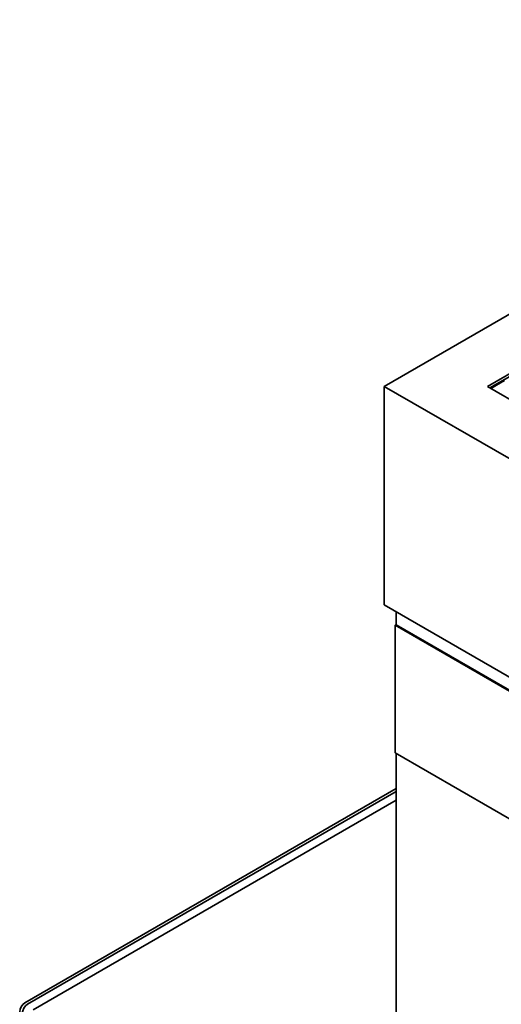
# Model space of a CAD drawing. Header units: millimetres. Extents: x 0 to 5940, y 0 to 4200.
# Tile 35 of 48: x 2728 to 2926, y 2877 to 3281. Entities that reach past the tile are written whole.
import ezdxf

# ---------------------------------------------------------------- set-up
doc = ezdxf.new("R2010")
doc.units = ezdxf.units.MM
doc.header["$LTSCALE"] = 10
doc.layers.add('Spigoli visibili(ISO)', color=7, linetype='Continuous', lineweight=35)

msp = doc.modelspace()

# ---------------------------------------------------------------- linework, layer by layer
at = {"layer": 'Spigoli visibili(ISO)'}
for p, q in [((2877.88, 3130.73), (3138.81, 3281.37)), ((2920.31, 3130.73), (3138.81, 3256.87)), ((3138.81, 3255.65), (2921.37, 3130.11)), ((2927.38, 3133.18), (2921.73, 3129.91)), ((2877.88, 3130.73), (2877.88, 3040.91)), ((3138.81, 2980.08), (2877.88, 3130.73)), ((3138.81, 3004.58), (2920.31, 3130.73)), ((3138.81, 2890.27), (2877.88, 3040.91)), ((2882.83, 3038.05), (2882.83, 3032.75)), ((2882.83, 3032.75), (2882.48, 3032.54)), ((2882.48, 3032.54), (2882.48, 2980.09)), ((3076.94, 2920.27), (2882.48, 3032.54)), ((3077.29, 2920.48), (2882.83, 3032.75)), ((2882.48, 2980.09), (3076.94, 2867.82)), ((2882.83, 2979.88), (2882.83, 2768.2)), ((2882.83, 2965.47), (2730.38, 2877.45)), ((2731.44, 2876.84), (2882.83, 2964.24)), ((2882.83, 2960.68), (2733.77, 2874.62))]:
    msp.add_line(p, q, dxfattribs=at)
for centre, major_axis, start_param, end_param in [((2730.38, 2875), (-1.5, -2.6), 3.926991, 5.497787), ((2731.44, 2874.39), (1.5, 2.6), 0.785398, 2.356194)]:
    msp.add_ellipse(centre, major_axis=major_axis, ratio=0.57735, start_param=start_param, end_param=end_param, dxfattribs=at)

doc.saveas('drawing.dxf')
